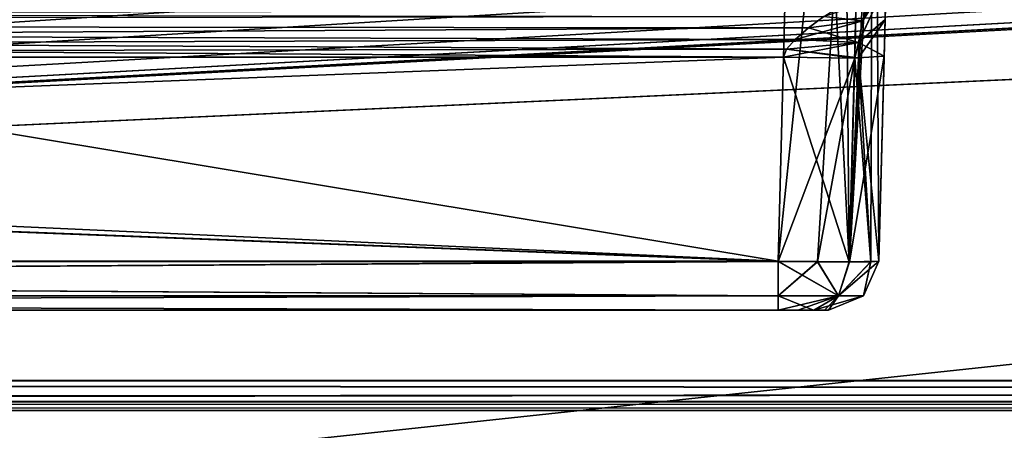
# Model space of a CAD drawing. Header units: millimetres. Extents: x -55 to 55, y -4 to 85.
# Tile 35 of 256: x -25 to -20, y 0 to 2. Entities that reach past the tile are written whole.
import ezdxf

# ---------------------------------------------------------------- set-up
doc = ezdxf.new("R2010")
doc.units = ezdxf.units.MM
doc.header["$LTSCALE"] = 74.742497
for name, color, linetype in [('2', 7, 'CONTINUOUS'), ('20', 7, 'CONTINUOUS'), ('22', 7, 'CONTINUOUS'), ('348', 7, 'CONTINUOUS'), ('356', 7, 'CONTINUOUS'), ('368', 7, 'CONTINUOUS'), ('369', 7, 'CONTINUOUS'), ('370', 7, 'CONTINUOUS'), ('371', 7, 'CONTINUOUS'), ('375', 7, 'CONTINUOUS'), ('381', 7, 'CONTINUOUS'), ('394', 7, 'CONTINUOUS'), ('409', 7, 'CONTINUOUS'), ('410', 7, 'CONTINUOUS'), ('414', 7, 'CONTINUOUS'), ('415', 7, 'CONTINUOUS'), ('606', 7, 'CONTINUOUS'), ('628', 7, 'CONTINUOUS'), ('686', 7, 'CONTINUOUS'), ('690', 7, 'CONTINUOUS'), ('691', 7, 'CONTINUOUS'), ('692', 7, 'CONTINUOUS'), ('693', 7, 'CONTINUOUS'), ('718', 7, 'CONTINUOUS'), ('719', 7, 'CONTINUOUS'), ('720', 7, 'CONTINUOUS'), ('724', 7, 'CONTINUOUS'), ('725', 7, 'CONTINUOUS'), ('726', 7, 'CONTINUOUS'), ('727', 7, 'CONTINUOUS'), ('728', 7, 'CONTINUOUS'), ('740', 7, 'CONTINUOUS'), ('741', 7, 'CONTINUOUS'), ('8025', 7, 'CONTINUOUS'), ('8028', 7, 'CONTINUOUS'), ('8030', 7, 'CONTINUOUS'), ('8091', 7, 'CONTINUOUS'), ('8093', 7, 'CONTINUOUS'), ('834', 7, 'CONTINUOUS'), ('841', 7, 'CONTINUOUS'), ('8515', 7, 'CONTINUOUS'), ('8519', 7, 'CONTINUOUS'), ('9165', 7, 'CONTINUOUS'), ('9166', 7, 'CONTINUOUS')]:
    doc.layers.add(name, color=color, linetype=linetype)

msp = doc.modelspace()

# ---------------------------------------------------------------- linework, layer by layer
at = {"layer": '2', "color": 213, "linetype": 'Continuous', "true_color": 0xdb7ad1}
for points in [[(-21.1244, 0.5, -24.8495), (-37.0659, 0.5, -31.2259), (-47.4063, 0.5, -24.8495), (-21.1244, 0.5, -24.8495)], [(-33.6448, 0.5, -39.4848), (-21.1243, 0.5, -47.6562), (-47.4063, 0.5, -47.6562), (-33.6448, 0.5, -39.4848)], [(-47.4063, 0.5, 47.6562), (-21.1243, 0.5, 47.6562), (-47.4063, 0.5, 24.8495), (-47.4063, 0.5, 47.6562)], [(-47.4063, 0.5, 24.8495), (-21.1243, 0.5, 47.6562), (-21.1244, 0.5, 24.8495), (-47.4063, 0.5, 24.8495)], [(-47.4063, 0.5, -23.1005), (-38.5504, 0.5, -8.3359), (-21.1244, 0.5, -23.1005), (-47.4063, 0.5, -23.1005)], [(-47.4063, 0.5, 23.1005), (-21.1244, 0.5, 23.1005), (-39.0404, 0.5, 8.5791), (-47.4063, 0.5, 23.1005)], [(-39.0404, 0.5, 8.5791), (-21.1244, 0.5, 23.1005), (-38.5558, 0.5, 8.3417), (-39.0404, 0.5, 8.5791)], [(-38.5558, 0.5, 8.3417), (-21.1244, 0.5, 23.1005), (-38.4095, 0.5, 8.1101), (-38.5558, 0.5, 8.3417)], [(-38.3562, 0.5, -7.8324), (-21.1244, 0.5, 23.1005), (-38.5504, 0.5, -8.3359), (-38.3562, 0.5, -7.8324)], [(-38.5504, 0.5, -8.3359), (-21.1244, 0.5, 23.1005), (-21.1244, 0.5, -23.1005), (-38.5504, 0.5, -8.3359)], [(-38.4095, 0.5, 8.1101), (-21.1244, 0.5, 23.1005), (-38.3562, 0.5, 7.8324), (-38.4095, 0.5, 8.1101)], [(-38.3562, 0.5, 7.8324), (-21.1244, 0.5, 23.1005), (-38.3562, 0.5, -7.8324), (-38.3562, 0.5, 7.8324)], [(-35.3553, 0.5, -30.8856), (-37.0659, 0.5, -31.2259), (-21.1244, 0.5, -24.8495), (-35.3553, 0.5, -30.8856)], [(-33.6448, 0.5, -31.2259), (-35.3553, 0.5, -30.8856), (-21.1244, 0.5, -24.8495), (-33.6448, 0.5, -31.2259)], [(-33.6448, 0.5, -39.4848), (-32.1947, 0.5, -38.5158), (-21.1243, 0.5, -47.6562), (-33.6448, 0.5, -39.4848)], [(-32.1947, 0.5, -32.1949), (-33.6448, 0.5, -31.2259), (-21.1244, 0.5, -24.8495), (-32.1947, 0.5, -32.1949)], [(-32.1947, 0.5, -38.5158), (-31.2258, 0.5, -37.0657), (-21.1244, 0.5, -24.8495), (-32.1947, 0.5, -38.5158)], [(-21.1243, 0.5, -47.6562), (-32.1947, 0.5, -38.5158), (-21.1244, 0.5, -24.8495), (-21.1243, 0.5, -47.6562)], [(-31.2258, 0.5, -33.645), (-32.1947, 0.5, -32.1949), (-21.1244, 0.5, -24.8495), (-31.2258, 0.5, -33.645)], [(-31.2258, 0.5, -37.0657), (-30.8856, 0.5, -35.3553), (-21.1244, 0.5, -24.8495), (-31.2258, 0.5, -37.0657)], [(-30.8856, 0.5, -35.3553), (-31.2258, 0.5, -33.645), (-21.1244, 0.5, -24.8495), (-30.8856, 0.5, -35.3553)], [(-21.027, 0.5, -24.8692), (-21.1243, 0.5, -47.6562), (-21.1244, 0.5, -24.8495), (-21.027, 0.5, -24.8692)], [(-21.1243, 0.5, 47.6562), (-21.027, 0.5, 47.6365), (-21.1244, 0.5, 24.8495), (-21.1243, 0.5, 47.6562)], [(-21.1244, 0.5, 24.8495), (-21.027, 0.5, 47.6365), (-20.9484, 0.5, 24.9219), (-21.1244, 0.5, 24.8495)], [(-21.1244, 0.5, 23.1005), (-21.027, 0.5, 23.0808), (-21.1244, 0.5, -23.1005), (-21.1244, 0.5, 23.1005)], [(-21.1244, 0.5, -23.1005), (-21.027, 0.5, 23.0808), (-20.9484, 0.5, -23.0281), (-21.1244, 0.5, -23.1005)], [(-20.9484, 0.5, -47.5837), (-21.1243, 0.5, -47.6562), (-21.027, 0.5, -24.8692), (-20.9484, 0.5, -47.5837)], [(-20.9469, 0.5, -24.9234), (-20.9484, 0.5, -47.5837), (-21.027, 0.5, -24.8692), (-20.9469, 0.5, -24.9234)], [(-21.027, 0.5, 47.6365), (-20.9468, 0.5, 47.5822), (-20.9484, 0.5, 24.9219), (-21.027, 0.5, 47.6365)], [(-21.027, 0.5, 23.0808), (-20.9469, 0.5, 23.0266), (-20.9484, 0.5, -23.0281), (-21.027, 0.5, 23.0808)], [(-20.8942, 0.5, -47.5035), (-20.9484, 0.5, -47.5837), (-20.9469, 0.5, -24.9234), (-20.8942, 0.5, -47.5035)], [(-20.9484, 0.5, 24.9219), (-20.9468, 0.5, 47.5822), (-20.8942, 0.5, 25.0021), (-20.9484, 0.5, 24.9219)], [(-20.9484, 0.5, -23.0281), (-20.9469, 0.5, 23.0266), (-20.8942, 0.5, -22.9479), (-20.9484, 0.5, -23.0281)], [(-20.8745, 0.5, -25.0994), (-20.8942, 0.5, -47.5035), (-20.9469, 0.5, -24.9234), (-20.8745, 0.5, -25.0994)], [(-20.9469, 0.5, 23.0266), (-20.8745, 0.5, 22.8506), (-20.8942, 0.5, -22.9479), (-20.9469, 0.5, 23.0266)], [(-20.9468, 0.5, 47.5822), (-20.8745, 0.5, 47.4063), (-20.8942, 0.5, 25.0021), (-20.9468, 0.5, 47.5822)], [(-20.8745, 0.5, -47.4063), (-20.8942, 0.5, -47.5035), (-20.8745, 0.5, -25.0994), (-20.8745, 0.5, -47.4063)], [(-20.8942, 0.5, 25.0021), (-20.8745, 0.5, 47.4063), (-20.8745, 0.5, 25.0994), (-20.8942, 0.5, 25.0021)], [(-20.8942, 0.5, -22.9479), (-20.8745, 0.5, 22.8506), (-20.8745, 0.5, -22.8506), (-20.8942, 0.5, -22.9479)]]:
    msp.add_3dface(points, dxfattribs=at)
at = {"layer": '20', "color": 213, "linetype": 'Continuous', "true_color": 0xdb7ad1}
for points in [[(-50.9201, 18.8461, 51.9198), (-50.3474, -3.0262, 51.347), (-6.3066, 18.8461, 51.9198), (-50.9201, 18.8461, 51.9198)], [(-6.3066, 18.8461, 51.9198), (-50.3474, -3.0262, 51.347), (-6.2909, 1.6954, 51.4707), (-6.3066, 18.8461, 51.9198)], [(-6.2909, 1.6954, 51.4707), (-50.3474, -3.0262, 51.347), (-5.9978, 0.9895, 51.4522), (-6.2909, 1.6954, 51.4707)], [(-5.9978, 0.9895, 51.4522), (-50.3474, -3.0262, 51.347), (-5.2906, 0.6969, 51.4445), (-5.9978, 0.9895, 51.4522)], [(-50.3474, -3.0262, 51.347), (50.3474, -3.0262, 51.347), (-5.2906, 0.6969, 51.4445), (-50.3474, -3.0262, 51.347)]]:
    msp.add_3dface(points, dxfattribs=at)
at = {"layer": '22', "color": 213, "linetype": 'Continuous', "true_color": 0xdb7ad1}
for points in [[(-50.3474, -3.0262, -51.347), (-50.9201, 18.8461, -51.9198), (-6.3066, 18.8461, -51.9198), (-50.3474, -3.0262, -51.347)], [(-6.2909, 1.6954, -51.4707), (-50.3474, -3.0262, -51.347), (-6.3066, 18.8461, -51.9198), (-6.2909, 1.6954, -51.4707)], [(-5.9977, 0.9894, -51.4522), (-50.3474, -3.0262, -51.347), (-6.2909, 1.6954, -51.4707), (-5.9977, 0.9894, -51.4522)], [(-5.2906, 0.6969, -51.4445), (-50.3474, -3.0262, -51.347), (-5.9977, 0.9894, -51.4522), (-5.2906, 0.6969, -51.4445)], [(5.2906, 0.6969, -51.4445), (-50.3474, -3.0262, -51.347), (-5.2906, 0.6969, -51.4445), (5.2906, 0.6969, -51.4445)], [(50.3474, -3.0262, -51.347), (-50.3474, -3.0262, -51.347), (5.2906, 0.6969, -51.4445), (50.3474, -3.0262, -51.347)]]:
    msp.add_3dface(points, dxfattribs=at)
at = {"layer": '348', "color": 213, "linetype": 'Continuous', "true_color": 0xdb7ad1}
for points in [[(-47.4063, 0.7413, -47.906), (-21.1243, 0.7413, -47.906), (-47.4419, 1.7587, -47.9416), (-47.4063, 0.7413, -47.906)], [(-21.1243, 0.7413, -47.906), (-21.0977, 1.7587, -47.9416), (-47.4419, 1.7587, -47.9416), (-21.1243, 0.7413, -47.906)]]:
    msp.add_3dface(points, dxfattribs=at)
at = {"layer": '356', "color": 213, "linetype": 'Continuous', "true_color": 0xdb7ad1}
for points in [[(-47.4063, 0.7413, 47.906), (-47.4419, 1.7587, 47.9416), (-21.0977, 1.7587, 47.9416), (-47.4063, 0.7413, 47.906)], [(-21.1243, 0.7413, 47.906), (-47.4063, 0.7413, 47.906), (-21.0977, 1.7587, 47.9416), (-21.1243, 0.7413, 47.906)]]:
    msp.add_3dface(points, dxfattribs=at)
at = {"layer": '368', "color": 213, "linetype": 'Continuous', "true_color": 0xdb7ad1}
for points in [[(-48.5654, 5.3052, 24.4801), (-47.4993, 1.9453, 24.5681), (-21.1244, 0.7435, 24.5996), (-48.5654, 5.3052, 24.4801)], [(-21.0049, 5.3052, 24.4801), (-48.5654, 5.3052, 24.4801), (-21.1244, 0.7435, 24.5996), (-21.0049, 5.3052, 24.4801)], [(-47.4993, 1.9453, 24.5681), (-47.4419, 1.7631, 24.5729), (-21.1244, 0.7435, 24.5996), (-47.4993, 1.9453, 24.5681)], [(-21.1244, 0.7435, 24.5996), (-47.4419, 1.7631, 24.5729), (-47.4063, 0.7435, 24.5996), (-21.1244, 0.7435, 24.5996)]]:
    msp.add_3dface(points, dxfattribs=at)
at = {"layer": '369', "color": 213, "linetype": 'Continuous', "true_color": 0xdb7ad1}
for points in [[(-47.4419, 1.7631, 23.3771), (-47.4995, 1.9455, 23.3819), (-21.0049, 5.3052, 23.4699), (-47.4419, 1.7631, 23.3771)], [(-47.4063, 0.7435, 23.3504), (-47.4419, 1.7631, 23.3771), (-21.0049, 5.3052, 23.4699), (-47.4063, 0.7435, 23.3504)], [(-21.1244, 0.7435, 23.3504), (-47.4063, 0.7435, 23.3504), (-21.0049, 5.3052, 23.4699), (-21.1244, 0.7435, 23.3504)]]:
    msp.add_3dface(points, dxfattribs=at)
at = {"layer": '370', "color": 213, "linetype": 'Continuous', "true_color": 0xdb7ad1}
for points in [[(-48.5654, 5.3052, -23.4699), (-47.4993, 1.9453, -23.3819), (-21.1244, 0.7435, -23.3504), (-48.5654, 5.3052, -23.4699)], [(-21.0049, 5.3052, -23.4699), (-48.5654, 5.3052, -23.4699), (-21.1244, 0.7435, -23.3504), (-21.0049, 5.3052, -23.4699)], [(-47.4993, 1.9453, -23.3819), (-47.4419, 1.7631, -23.3771), (-21.1244, 0.7435, -23.3504), (-47.4993, 1.9453, -23.3819)], [(-21.1244, 0.7435, -23.3504), (-47.4419, 1.7631, -23.3771), (-47.4063, 0.7435, -23.3504), (-21.1244, 0.7435, -23.3504)]]:
    msp.add_3dface(points, dxfattribs=at)
at = {"layer": '371', "color": 213, "linetype": 'Continuous', "true_color": 0xdb7ad1}
for points in [[(-47.4419, 1.7631, -24.5729), (-47.4995, 1.9455, -24.5681), (-21.0049, 5.3052, -24.4801), (-47.4419, 1.7631, -24.5729)], [(-47.4063, 0.7435, -24.5996), (-47.4419, 1.7631, -24.5729), (-21.0049, 5.3052, -24.4801), (-47.4063, 0.7435, -24.5996)], [(-21.1244, 0.7435, -24.5996), (-47.4063, 0.7435, -24.5996), (-21.0049, 5.3052, -24.4801), (-21.1244, 0.7435, -24.5996)]]:
    msp.add_3dface(points, dxfattribs=at)
at = {"layer": '375', "color": 213, "linetype": 'Continuous', "true_color": 0xdb7ad1}
for points in [[(-20.5051, 5.3052, -24.9799), (-20.5051, 5.3052, -48.5654), (-20.6246, 0.7435, -25.0994), (-20.5051, 5.3052, -24.9799)], [(-20.6246, 0.7435, 25.0994), (-20.6246, 0.7435, 47.4063), (-20.5051, 5.3052, 24.9799), (-20.6246, 0.7435, 25.0994)], [(-20.5051, 5.3052, -48.5654), (-20.5931, 1.9453, -47.4993), (-20.6246, 0.7435, -25.0994), (-20.5051, 5.3052, -48.5654)], [(-20.5051, 5.3052, 22.9701), (-20.5051, 5.3052, -22.9701), (-20.6246, 0.7435, 22.8506), (-20.5051, 5.3052, 22.9701)], [(-20.6246, 0.7435, 47.4063), (-20.5979, 1.7631, 47.4419), (-20.5051, 5.3052, 24.9799), (-20.6246, 0.7435, 47.4063)], [(-20.5051, 5.3052, -22.9701), (-20.6246, 0.7435, -22.8506), (-20.6246, 0.7435, 22.8506), (-20.5051, 5.3052, -22.9701)], [(-20.5979, 1.7631, 47.4419), (-20.5931, 1.9455, 47.4995), (-20.5051, 5.3052, 24.9799), (-20.5979, 1.7631, 47.4419)], [(-20.5883, 2.1279, -47.6853), (-20.5931, 1.9453, -47.4993), (-20.5051, 5.3052, -48.5654), (-20.5883, 2.1279, -47.6853)], [(-20.5931, 1.9453, -47.4993), (-20.5979, 1.7631, -47.4419), (-20.6246, 0.7435, -25.0994), (-20.5931, 1.9453, -47.4993)], [(-20.6246, 0.7435, -25.0994), (-20.5979, 1.7631, -47.4419), (-20.6246, 0.7435, -47.4063), (-20.6246, 0.7435, -25.0994)]]:
    msp.add_3dface(points, dxfattribs=at)
at = {"layer": '381', "color": 213, "linetype": 'Continuous', "true_color": 0xdb7ad1}
for points in [[(-21.1243, 0.7413, 47.906), (-21.0977, 1.7587, 47.9416), (-20.7444, 1.7546, 47.7951), (-21.1243, 0.7413, 47.906)], [(-20.9297, 0.7394, 47.8665), (-21.1243, 0.7413, 47.906), (-20.7444, 1.7546, 47.7951), (-20.9297, 0.7394, 47.8665)], [(-20.7694, 0.7392, 47.758), (-20.9297, 0.7394, 47.8665), (-20.7444, 1.7546, 47.7951), (-20.7694, 0.7392, 47.758)], [(-20.5979, 1.7631, 47.4419), (-20.6246, 0.7435, 47.4063), (-20.7694, 0.7392, 47.758), (-20.5979, 1.7631, 47.4419)], [(-20.5979, 1.7631, 47.4419), (-20.7694, 0.7392, 47.758), (-20.7256, 1.7548, 47.7752), (-20.5979, 1.7631, 47.4419)], [(-20.7256, 1.7548, 47.7752), (-20.7694, 0.7392, 47.758), (-20.7444, 1.7546, 47.7951), (-20.7256, 1.7548, 47.7752)]]:
    msp.add_3dface(points, dxfattribs=at)
at = {"layer": '394', "color": 213, "linetype": 'Continuous', "true_color": 0xdb7ad1}
for points in [[(-21.0977, 1.7587, -47.9416), (-21.1243, 0.7413, -47.906), (-20.7725, 0.7392, -47.761), (-21.0977, 1.7587, -47.9416)], [(-20.7444, 1.7546, -47.7951), (-21.0977, 1.7587, -47.9416), (-20.7725, 0.7392, -47.761), (-20.7444, 1.7546, -47.7951)], [(-20.664, 0.7406, -47.6007), (-20.7444, 1.7546, -47.7951), (-20.7725, 0.7392, -47.761), (-20.664, 0.7406, -47.6007)], [(-20.7256, 1.7548, -47.7752), (-20.7444, 1.7546, -47.7951), (-20.664, 0.7406, -47.6007), (-20.7256, 1.7548, -47.7752)], [(-20.6246, 0.7435, -47.4063), (-20.5979, 1.7631, -47.4419), (-20.7256, 1.7548, -47.7752), (-20.6246, 0.7435, -47.4063)], [(-20.6246, 0.7435, -47.4063), (-20.7256, 1.7548, -47.7752), (-20.664, 0.7406, -47.6007), (-20.6246, 0.7435, -47.4063)]]:
    msp.add_3dface(points, dxfattribs=at)
at = {"layer": '409', "color": 213, "linetype": 'Continuous', "true_color": 0xdb7ad1}
for points in [[(-21.0049, 5.3052, 24.4801), (-21.1244, 0.7435, 24.5996), (-20.7724, 0.7407, 24.7446), (-21.0049, 5.3052, 24.4801)], [(-20.8115, 5.3069, 24.519), (-21.0049, 5.3052, 24.4801), (-20.7724, 0.7407, 24.7446), (-20.8115, 5.3069, 24.519)], [(-20.6505, 5.3074, 24.6274), (-20.8115, 5.3069, 24.519), (-20.7724, 0.7407, 24.7446), (-20.6505, 5.3074, 24.6274)], [(-20.664, 0.7414, 24.9049), (-20.6505, 5.3074, 24.6274), (-20.7724, 0.7407, 24.7446), (-20.664, 0.7414, 24.9049)], [(-20.6246, 0.7435, 25.0994), (-20.6505, 5.3074, 24.6274), (-20.664, 0.7414, 24.9049), (-20.6246, 0.7435, 25.0994)], [(-20.6246, 0.7435, 25.0994), (-20.5051, 5.3052, 24.9799), (-20.6505, 5.3074, 24.6274), (-20.6246, 0.7435, 25.0994)]]:
    msp.add_3dface(points, dxfattribs=at)
at = {"layer": '410', "color": 213, "linetype": 'Continuous', "true_color": 0xdb7ad1}
for points in [[(-21.1244, 0.7435, 23.3504), (-21.0049, 5.3052, 23.4699), (-20.6524, 5.3074, 23.3245), (-21.1244, 0.7435, 23.3504)], [(-21.1244, 0.7435, 23.3504), (-20.6524, 5.3074, 23.3245), (-20.9297, 0.7414, 23.3109), (-21.1244, 0.7435, 23.3504)], [(-20.9297, 0.7414, 23.3109), (-20.6524, 5.3074, 23.3245), (-20.7694, 0.7407, 23.2024), (-20.9297, 0.7414, 23.3109)], [(-20.6524, 5.3074, 23.3245), (-20.544, 5.3069, 23.1635), (-20.7694, 0.7407, 23.2024), (-20.6524, 5.3074, 23.3245)], [(-20.544, 5.3069, 23.1635), (-20.5051, 5.3052, 22.9701), (-20.7694, 0.7407, 23.2024), (-20.544, 5.3069, 23.1635)], [(-20.5051, 5.3052, 22.9701), (-20.6246, 0.7435, 22.8506), (-20.7694, 0.7407, 23.2024), (-20.5051, 5.3052, 22.9701)]]:
    msp.add_3dface(points, dxfattribs=at)
at = {"layer": '414', "color": 213, "linetype": 'Continuous', "true_color": 0xdb7ad1}
for points in [[(-21.0049, 5.3052, -23.4699), (-21.1244, 0.7435, -23.3504), (-20.7724, 0.7407, -23.2054), (-21.0049, 5.3052, -23.4699)], [(-20.8115, 5.3069, -23.431), (-21.0049, 5.3052, -23.4699), (-20.7724, 0.7407, -23.2054), (-20.8115, 5.3069, -23.431)], [(-20.6505, 5.3074, -23.3226), (-20.8115, 5.3069, -23.431), (-20.7724, 0.7407, -23.2054), (-20.6505, 5.3074, -23.3226)], [(-20.664, 0.7414, -23.0451), (-20.6505, 5.3074, -23.3226), (-20.7724, 0.7407, -23.2054), (-20.664, 0.7414, -23.0451)], [(-20.6246, 0.7435, -22.8506), (-20.6505, 5.3074, -23.3226), (-20.664, 0.7414, -23.0451), (-20.6246, 0.7435, -22.8506)], [(-20.6246, 0.7435, -22.8506), (-20.5051, 5.3052, -22.9701), (-20.6505, 5.3074, -23.3226), (-20.6246, 0.7435, -22.8506)]]:
    msp.add_3dface(points, dxfattribs=at)
at = {"layer": '415', "color": 213, "linetype": 'Continuous', "true_color": 0xdb7ad1}
for points in [[(-21.1244, 0.7435, -24.5996), (-21.0049, 5.3052, -24.4801), (-20.6524, 5.3074, -24.6255), (-21.1244, 0.7435, -24.5996)], [(-21.1244, 0.7435, -24.5996), (-20.6524, 5.3074, -24.6255), (-20.9297, 0.7414, -24.6391), (-21.1244, 0.7435, -24.5996)], [(-20.9297, 0.7414, -24.6391), (-20.6524, 5.3074, -24.6255), (-20.7694, 0.7407, -24.7476), (-20.9297, 0.7414, -24.6391)], [(-20.6524, 5.3074, -24.6255), (-20.544, 5.3069, -24.7865), (-20.7694, 0.7407, -24.7476), (-20.6524, 5.3074, -24.6255)], [(-20.544, 5.3069, -24.7865), (-20.5051, 5.3052, -24.9799), (-20.7694, 0.7407, -24.7476), (-20.544, 5.3069, -24.7865)], [(-20.5051, 5.3052, -24.9799), (-20.6246, 0.7435, -25.0994), (-20.7694, 0.7407, -24.7476), (-20.5051, 5.3052, -24.9799)]]:
    msp.add_3dface(points, dxfattribs=at)
at = {"layer": '606', "color": 213, "linetype": 'Continuous', "true_color": 0xdb7ad1}
for points in [[(-20.8484, 1.9927, -48.1314), (-20.8352, 2, -48.1914), (-47.4419, 1.9298, -48.0178), (-20.8484, 1.9927, -48.1314)], [(-20.8352, 2, -48.1914), (-47.4419, 2, -48.1914), (-47.4419, 1.9298, -48.0178), (-20.8352, 2, -48.1914)], [(-20.8973, 1.9605, -48.0566), (-20.8484, 1.9927, -48.1314), (-47.4419, 1.9298, -48.0178), (-20.8973, 1.9605, -48.0566)], [(-20.9736, 1.904, -47.9945), (-20.8973, 1.9605, -48.0566), (-47.4419, 1.9298, -48.0178), (-20.9736, 1.904, -47.9945)], [(-47.4419, 1.7587, -47.9416), (-20.9736, 1.904, -47.9945), (-47.4419, 1.9298, -48.0178), (-47.4419, 1.7587, -47.9416)], [(-20.9736, 1.904, -47.9945), (-47.4419, 1.7587, -47.9416), (-21.0411, 1.847, -47.961), (-20.9736, 1.904, -47.9945)], [(-21.0411, 1.847, -47.961), (-47.4419, 1.7587, -47.9416), (-21.0833, 1.7983, -47.9461), (-21.0411, 1.847, -47.961)], [(-47.4419, 1.7587, -47.9416), (-21.0977, 1.7587, -47.9416), (-21.0833, 1.7983, -47.9461), (-47.4419, 1.7587, -47.9416)]]:
    msp.add_3dface(points, dxfattribs=at)
at = {"layer": '628', "color": 213, "linetype": 'Continuous', "true_color": 0xdb7ad1}
for points in [[(-47.4419, 1.9298, 48.0178), (-47.4419, 2, 48.1914), (-20.8973, 1.9605, 48.0566), (-47.4419, 1.9298, 48.0178)], [(-20.9736, 1.904, 47.9945), (-47.4419, 1.9298, 48.0178), (-20.8973, 1.9605, 48.0566), (-20.9736, 1.904, 47.9945)], [(-21.0977, 1.7587, 47.9416), (-47.4419, 1.9298, 48.0178), (-21.0833, 1.7983, 47.9461), (-21.0977, 1.7587, 47.9416)], [(-21.0977, 1.7587, 47.9416), (-47.4419, 1.7587, 47.9416), (-47.4419, 1.9298, 48.0178), (-21.0977, 1.7587, 47.9416)], [(-21.0833, 1.7983, 47.9461), (-47.4419, 1.9298, 48.0178), (-21.0411, 1.847, 47.961), (-21.0833, 1.7983, 47.9461)], [(-21.0411, 1.847, 47.961), (-47.4419, 1.9298, 48.0178), (-20.9736, 1.904, 47.9945), (-21.0411, 1.847, 47.961)]]:
    msp.add_3dface(points, dxfattribs=at)
at = {"layer": '686', "color": 213, "linetype": 'Continuous', "true_color": 0xdb7ad1}
for points in [[(-21.1243, 0.5709, -47.8306), (-21.1243, 0.7413, -47.906), (-47.4063, 0.5702, -47.8299), (-21.1243, 0.5709, -47.8306)], [(-21.1243, 0.7413, -47.906), (-47.4063, 0.7413, -47.906), (-47.4063, 0.5702, -47.8299), (-21.1243, 0.7413, -47.906)], [(-47.4063, 0.5, -47.6562), (-21.1243, 0.5709, -47.8306), (-47.4063, 0.5702, -47.8299), (-47.4063, 0.5, -47.6562)], [(-47.4063, 0.5, -47.6562), (-21.1243, 0.5, -47.6562), (-21.1243, 0.5709, -47.8306), (-47.4063, 0.5, -47.6562)]]:
    msp.add_3dface(points, dxfattribs=at)
at = {"layer": '690', "color": 213, "linetype": 'Continuous', "true_color": 0xdb7ad1}
for points in [[(-47.4063, 0.7435, -24.5996), (-21.1244, 0.7435, -24.5996), (-21.1244, 0.5709, -24.675), (-47.4063, 0.7435, -24.5996)], [(-47.4063, 0.7435, -24.5996), (-21.1244, 0.5709, -24.675), (-47.4063, 0.5709, -24.675), (-47.4063, 0.7435, -24.5996)], [(-21.1244, 0.5, -24.8495), (-47.4063, 0.5, -24.8495), (-47.4063, 0.5709, -24.675), (-21.1244, 0.5, -24.8495)], [(-21.1244, 0.5709, -24.675), (-21.1244, 0.5, -24.8495), (-47.4063, 0.5709, -24.675), (-21.1244, 0.5709, -24.675)]]:
    msp.add_3dface(points, dxfattribs=at)
at = {"layer": '691', "color": 213, "linetype": 'Continuous', "true_color": 0xdb7ad1}
for points in [[(-21.1244, 0.7435, -24.5996), (-20.9297, 0.7414, -24.6391), (-21.1244, 0.5709, -24.675), (-21.1244, 0.7435, -24.5996)], [(-20.9297, 0.7414, -24.6391), (-20.8243, 0.5709, -24.7993), (-21.1244, 0.5709, -24.675), (-20.9297, 0.7414, -24.6391)], [(-20.9297, 0.7414, -24.6391), (-20.7694, 0.7407, -24.7476), (-20.8243, 0.5709, -24.7993), (-20.9297, 0.7414, -24.6391)], [(-20.7694, 0.7407, -24.7476), (-20.6246, 0.7435, -25.0994), (-20.8243, 0.5709, -24.7993), (-20.7694, 0.7407, -24.7476)], [(-20.6246, 0.7435, -25.0994), (-20.7, 0.5709, -25.0994), (-20.8243, 0.5709, -24.7993), (-20.6246, 0.7435, -25.0994)], [(-21.027, 0.5, -24.8692), (-21.1244, 0.5, -24.8495), (-20.8243, 0.5709, -24.7993), (-21.027, 0.5, -24.8692)], [(-20.8243, 0.5709, -24.7993), (-21.1244, 0.5, -24.8495), (-21.1244, 0.5709, -24.675), (-20.8243, 0.5709, -24.7993)], [(-20.9469, 0.5, -24.9234), (-21.027, 0.5, -24.8692), (-20.8243, 0.5709, -24.7993), (-20.9469, 0.5, -24.9234)], [(-20.8745, 0.5, -25.0994), (-20.9469, 0.5, -24.9234), (-20.7, 0.5709, -25.0994), (-20.8745, 0.5, -25.0994)], [(-20.7, 0.5709, -25.0994), (-20.9469, 0.5, -24.9234), (-20.8243, 0.5709, -24.7993), (-20.7, 0.5709, -25.0994)]]:
    msp.add_3dface(points, dxfattribs=at)
at = {"layer": '692', "color": 213, "linetype": 'Continuous', "true_color": 0xdb7ad1}
for points in [[(-20.6246, 0.7435, -25.0994), (-20.6246, 0.7435, -47.4063), (-20.7, 0.5709, -47.4063), (-20.6246, 0.7435, -25.0994)], [(-20.6246, 0.7435, -25.0994), (-20.7, 0.5709, -47.4063), (-20.7, 0.5709, -25.0994), (-20.6246, 0.7435, -25.0994)], [(-20.7, 0.5709, -47.4063), (-20.8745, 0.5, -47.4063), (-20.7, 0.5709, -25.0994), (-20.7, 0.5709, -47.4063)], [(-20.8745, 0.5, -47.4063), (-20.8745, 0.5, -25.0994), (-20.7, 0.5709, -25.0994), (-20.8745, 0.5, -47.4063)]]:
    msp.add_3dface(points, dxfattribs=at)
at = {"layer": '693', "color": 213, "linetype": 'Continuous', "true_color": 0xdb7ad1}
for points in [[(-21.1243, 0.7413, -47.906), (-21.1243, 0.5709, -47.8306), (-20.8243, 0.5709, -47.7063), (-21.1243, 0.7413, -47.906)], [(-20.7725, 0.7392, -47.761), (-21.1243, 0.7413, -47.906), (-20.8243, 0.5709, -47.7063), (-20.7725, 0.7392, -47.761)], [(-20.664, 0.7406, -47.6007), (-20.7725, 0.7392, -47.761), (-20.8243, 0.5709, -47.7063), (-20.664, 0.7406, -47.6007)], [(-20.664, 0.7406, -47.6007), (-20.8243, 0.5709, -47.7063), (-20.7, 0.5709, -47.4063), (-20.664, 0.7406, -47.6007)], [(-20.6246, 0.7435, -47.4063), (-20.664, 0.7406, -47.6007), (-20.7, 0.5709, -47.4063), (-20.6246, 0.7435, -47.4063)], [(-21.1243, 0.5, -47.6562), (-20.9484, 0.5, -47.5837), (-21.1243, 0.5709, -47.8306), (-21.1243, 0.5, -47.6562)], [(-21.1243, 0.5709, -47.8306), (-20.9484, 0.5, -47.5837), (-20.8243, 0.5709, -47.7063), (-21.1243, 0.5709, -47.8306)], [(-20.9484, 0.5, -47.5837), (-20.8942, 0.5, -47.5035), (-20.8243, 0.5709, -47.7063), (-20.9484, 0.5, -47.5837)], [(-20.8942, 0.5, -47.5035), (-20.8745, 0.5, -47.4063), (-20.8243, 0.5709, -47.7063), (-20.8942, 0.5, -47.5035)], [(-20.8243, 0.5709, -47.7063), (-20.8745, 0.5, -47.4063), (-20.7, 0.5709, -47.4063), (-20.8243, 0.5709, -47.7063)]]:
    msp.add_3dface(points, dxfattribs=at)
at = {"layer": '718', "color": 213, "linetype": 'Continuous', "true_color": 0xdb7ad1}
for points in [[(-20.7, 0.5709, 47.4063), (-20.6246, 0.7435, 47.4063), (-20.7, 0.5709, 25.0994), (-20.7, 0.5709, 47.4063)], [(-20.6246, 0.7435, 47.4063), (-20.6246, 0.7435, 25.0994), (-20.7, 0.5709, 25.0994), (-20.6246, 0.7435, 47.4063)], [(-20.8745, 0.5, 25.0994), (-20.7, 0.5709, 47.4063), (-20.7, 0.5709, 25.0994), (-20.8745, 0.5, 25.0994)], [(-20.8745, 0.5, 25.0994), (-20.8745, 0.5, 47.4063), (-20.7, 0.5709, 47.4063), (-20.8745, 0.5, 25.0994)]]:
    msp.add_3dface(points, dxfattribs=at)
at = {"layer": '719', "color": 213, "linetype": 'Continuous', "true_color": 0xdb7ad1}
for points in [[(-21.1244, 0.7435, 24.5996), (-21.1244, 0.5709, 24.675), (-20.8243, 0.5709, 24.7993), (-21.1244, 0.7435, 24.5996)], [(-20.7724, 0.7407, 24.7446), (-21.1244, 0.7435, 24.5996), (-20.8243, 0.5709, 24.7993), (-20.7724, 0.7407, 24.7446)], [(-20.664, 0.7414, 24.9049), (-20.8243, 0.5709, 24.7993), (-20.7, 0.5709, 25.0994), (-20.664, 0.7414, 24.9049)], [(-20.664, 0.7414, 24.9049), (-20.7724, 0.7407, 24.7446), (-20.8243, 0.5709, 24.7993), (-20.664, 0.7414, 24.9049)], [(-20.6246, 0.7435, 25.0994), (-20.664, 0.7414, 24.9049), (-20.7, 0.5709, 25.0994), (-20.6246, 0.7435, 25.0994)], [(-21.1244, 0.5, 24.8495), (-20.9484, 0.5, 24.9219), (-21.1244, 0.5709, 24.675), (-21.1244, 0.5, 24.8495)], [(-21.1244, 0.5709, 24.675), (-20.9484, 0.5, 24.9219), (-20.8243, 0.5709, 24.7993), (-21.1244, 0.5709, 24.675)], [(-20.9484, 0.5, 24.9219), (-20.8942, 0.5, 25.0021), (-20.8243, 0.5709, 24.7993), (-20.9484, 0.5, 24.9219)], [(-20.8942, 0.5, 25.0021), (-20.8745, 0.5, 25.0994), (-20.8243, 0.5709, 24.7993), (-20.8942, 0.5, 25.0021)], [(-20.8243, 0.5709, 24.7993), (-20.8745, 0.5, 25.0994), (-20.7, 0.5709, 25.0994), (-20.8243, 0.5709, 24.7993)]]:
    msp.add_3dface(points, dxfattribs=at)
at = {"layer": '720', "color": 213, "linetype": 'Continuous', "true_color": 0xdb7ad1}
for points in [[(-21.1244, 0.7435, 24.5996), (-47.4063, 0.5709, 24.675), (-21.1244, 0.5709, 24.675), (-21.1244, 0.7435, 24.5996)], [(-21.1244, 0.7435, 24.5996), (-47.4063, 0.7435, 24.5996), (-47.4063, 0.5709, 24.675), (-21.1244, 0.7435, 24.5996)], [(-47.4063, 0.5, 24.8495), (-21.1244, 0.5, 24.8495), (-21.1244, 0.5709, 24.675), (-47.4063, 0.5, 24.8495)], [(-47.4063, 0.5709, 24.675), (-47.4063, 0.5, 24.8495), (-21.1244, 0.5709, 24.675), (-47.4063, 0.5709, 24.675)]]:
    msp.add_3dface(points, dxfattribs=at)
at = {"layer": '724', "color": 213, "linetype": 'Continuous', "true_color": 0xdb7ad1}
for points in [[(-47.4063, 0.7413, 47.906), (-21.1243, 0.7413, 47.906), (-21.1243, 0.5709, 47.8306), (-47.4063, 0.7413, 47.906)], [(-47.4063, 0.7413, 47.906), (-21.1243, 0.5709, 47.8306), (-47.4063, 0.5702, 47.8299), (-47.4063, 0.7413, 47.906)], [(-21.1243, 0.5709, 47.8306), (-21.1243, 0.5, 47.6562), (-47.4063, 0.5702, 47.8299), (-21.1243, 0.5709, 47.8306)], [(-21.1243, 0.5, 47.6562), (-47.4063, 0.5, 47.6562), (-47.4063, 0.5702, 47.8299), (-21.1243, 0.5, 47.6562)]]:
    msp.add_3dface(points, dxfattribs=at)
at = {"layer": '725', "color": 213, "linetype": 'Continuous', "true_color": 0xdb7ad1}
for points in [[(-21.1243, 0.7413, 47.906), (-20.9297, 0.7394, 47.8665), (-21.1243, 0.5709, 47.8306), (-21.1243, 0.7413, 47.906)], [(-20.9297, 0.7394, 47.8665), (-20.8243, 0.5709, 47.7063), (-21.1243, 0.5709, 47.8306), (-20.9297, 0.7394, 47.8665)], [(-20.9297, 0.7394, 47.8665), (-20.7694, 0.7392, 47.758), (-20.8243, 0.5709, 47.7063), (-20.9297, 0.7394, 47.8665)], [(-20.7694, 0.7392, 47.758), (-20.6246, 0.7435, 47.4063), (-20.8243, 0.5709, 47.7063), (-20.7694, 0.7392, 47.758)], [(-20.6246, 0.7435, 47.4063), (-20.7, 0.5709, 47.4063), (-20.8243, 0.5709, 47.7063), (-20.6246, 0.7435, 47.4063)], [(-21.027, 0.5, 47.6365), (-21.1243, 0.5, 47.6562), (-20.8243, 0.5709, 47.7063), (-21.027, 0.5, 47.6365)], [(-20.8243, 0.5709, 47.7063), (-21.1243, 0.5, 47.6562), (-21.1243, 0.5709, 47.8306), (-20.8243, 0.5709, 47.7063)], [(-20.9468, 0.5, 47.5822), (-21.027, 0.5, 47.6365), (-20.8243, 0.5709, 47.7063), (-20.9468, 0.5, 47.5822)], [(-20.8745, 0.5, 47.4063), (-20.9468, 0.5, 47.5822), (-20.7, 0.5709, 47.4063), (-20.8745, 0.5, 47.4063)], [(-20.7, 0.5709, 47.4063), (-20.9468, 0.5, 47.5822), (-20.8243, 0.5709, 47.7063), (-20.7, 0.5709, 47.4063)]]:
    msp.add_3dface(points, dxfattribs=at)
at = {"layer": '726', "color": 213, "linetype": 'Continuous', "true_color": 0xdb7ad1}
for points in [[(-20.6246, 0.7435, 22.8506), (-20.6246, 0.7435, -22.8506), (-20.7, 0.5709, -22.8506), (-20.6246, 0.7435, 22.8506)], [(-20.7, 0.5709, 22.8506), (-20.6246, 0.7435, 22.8506), (-20.7, 0.5709, -22.8506), (-20.7, 0.5709, 22.8506)], [(-20.8745, 0.5, -22.8506), (-20.7, 0.5709, 22.8506), (-20.7, 0.5709, -22.8506), (-20.8745, 0.5, -22.8506)], [(-20.8745, 0.5, -22.8506), (-20.8745, 0.5, 22.8506), (-20.7, 0.5709, 22.8506), (-20.8745, 0.5, -22.8506)]]:
    msp.add_3dface(points, dxfattribs=at)
at = {"layer": '727', "color": 213, "linetype": 'Continuous', "true_color": 0xdb7ad1}
for points in [[(-20.7724, 0.7407, -23.2054), (-21.1244, 0.7435, -23.3504), (-20.8243, 0.5709, -23.1507), (-20.7724, 0.7407, -23.2054)], [(-21.1244, 0.7435, -23.3504), (-21.1244, 0.5709, -23.275), (-20.8243, 0.5709, -23.1507), (-21.1244, 0.7435, -23.3504)], [(-20.664, 0.7414, -23.0451), (-20.7724, 0.7407, -23.2054), (-20.8243, 0.5709, -23.1507), (-20.664, 0.7414, -23.0451)], [(-20.664, 0.7414, -23.0451), (-20.8243, 0.5709, -23.1507), (-20.7, 0.5709, -22.8506), (-20.664, 0.7414, -23.0451)], [(-20.6246, 0.7435, -22.8506), (-20.664, 0.7414, -23.0451), (-20.7, 0.5709, -22.8506), (-20.6246, 0.7435, -22.8506)], [(-21.1244, 0.5709, -23.275), (-20.9484, 0.5, -23.0281), (-20.8243, 0.5709, -23.1507), (-21.1244, 0.5709, -23.275)], [(-21.1244, 0.5, -23.1005), (-20.9484, 0.5, -23.0281), (-21.1244, 0.5709, -23.275), (-21.1244, 0.5, -23.1005)], [(-20.9484, 0.5, -23.0281), (-20.8942, 0.5, -22.9479), (-20.8243, 0.5709, -23.1507), (-20.9484, 0.5, -23.0281)], [(-20.8942, 0.5, -22.9479), (-20.8745, 0.5, -22.8506), (-20.8243, 0.5709, -23.1507), (-20.8942, 0.5, -22.9479)], [(-20.8243, 0.5709, -23.1507), (-20.8745, 0.5, -22.8506), (-20.7, 0.5709, -22.8506), (-20.8243, 0.5709, -23.1507)]]:
    msp.add_3dface(points, dxfattribs=at)
at = {"layer": '728', "color": 213, "linetype": 'Continuous', "true_color": 0xdb7ad1}
for points in [[(-21.1244, 0.7435, -23.3504), (-47.4063, 0.7435, -23.3504), (-47.4063, 0.5709, -23.275), (-21.1244, 0.7435, -23.3504)], [(-21.1244, 0.7435, -23.3504), (-47.4063, 0.5709, -23.275), (-21.1244, 0.5709, -23.275), (-21.1244, 0.7435, -23.3504)], [(-47.4063, 0.5, -23.1005), (-21.1244, 0.5, -23.1005), (-21.1244, 0.5709, -23.275), (-47.4063, 0.5, -23.1005)], [(-47.4063, 0.5709, -23.275), (-47.4063, 0.5, -23.1005), (-21.1244, 0.5709, -23.275), (-47.4063, 0.5709, -23.275)]]:
    msp.add_3dface(points, dxfattribs=at)
at = {"layer": '740', "color": 213, "linetype": 'Continuous', "true_color": 0xdb7ad1}
for points in [[(-47.4063, 0.7435, 23.3504), (-21.1244, 0.7435, 23.3504), (-21.1244, 0.5709, 23.275), (-47.4063, 0.7435, 23.3504)], [(-47.4063, 0.7435, 23.3504), (-21.1244, 0.5709, 23.275), (-47.4063, 0.5709, 23.275), (-47.4063, 0.7435, 23.3504)], [(-21.1244, 0.5709, 23.275), (-21.1244, 0.5, 23.1005), (-47.4063, 0.5709, 23.275), (-21.1244, 0.5709, 23.275)], [(-21.1244, 0.5, 23.1005), (-47.4063, 0.5, 23.1005), (-47.4063, 0.5709, 23.275), (-21.1244, 0.5, 23.1005)]]:
    msp.add_3dface(points, dxfattribs=at)
at = {"layer": '741', "color": 213, "linetype": 'Continuous', "true_color": 0xdb7ad1}
for points in [[(-21.1244, 0.7435, 23.3504), (-20.9297, 0.7414, 23.3109), (-21.1244, 0.5709, 23.275), (-21.1244, 0.7435, 23.3504)], [(-20.9297, 0.7414, 23.3109), (-20.8243, 0.5709, 23.1507), (-21.1244, 0.5709, 23.275), (-20.9297, 0.7414, 23.3109)], [(-20.9297, 0.7414, 23.3109), (-20.7694, 0.7407, 23.2024), (-20.8243, 0.5709, 23.1507), (-20.9297, 0.7414, 23.3109)], [(-20.6246, 0.7435, 22.8506), (-20.7, 0.5709, 22.8506), (-20.8243, 0.5709, 23.1507), (-20.6246, 0.7435, 22.8506)], [(-20.7694, 0.7407, 23.2024), (-20.6246, 0.7435, 22.8506), (-20.8243, 0.5709, 23.1507), (-20.7694, 0.7407, 23.2024)], [(-20.8243, 0.5709, 23.1507), (-21.1244, 0.5, 23.1005), (-21.1244, 0.5709, 23.275), (-20.8243, 0.5709, 23.1507)], [(-21.027, 0.5, 23.0808), (-21.1244, 0.5, 23.1005), (-20.8243, 0.5709, 23.1507), (-21.027, 0.5, 23.0808)], [(-20.9469, 0.5, 23.0266), (-21.027, 0.5, 23.0808), (-20.8243, 0.5709, 23.1507), (-20.9469, 0.5, 23.0266)], [(-20.7, 0.5709, 22.8506), (-20.9469, 0.5, 23.0266), (-20.8243, 0.5709, 23.1507), (-20.7, 0.5709, 22.8506)], [(-20.8745, 0.5, 22.8506), (-20.9469, 0.5, 23.0266), (-20.7, 0.5709, 22.8506), (-20.8745, 0.5, 22.8506)]]:
    msp.add_3dface(points, dxfattribs=at)
at = {"layer": '8025', "color": 253, "linetype": 'Continuous', "true_color": 0xaab4c3}
for points in [[(-54.5, 0, -54.5), (54.5, 0, -54.5), (-52.5315, 0, -53.1814), (-54.5, 0, -54.5)], [(52.5315, 0, 53.1814), (-54.5, 0, 54.5), (-52.5315, 0, 53.1814), (52.5315, 0, 53.1814)], [(54.5, 0, 54.5), (-54.5, 0, 54.5), (52.5315, 0, 53.1814), (54.5, 0, 54.5)], [(-52.5315, 0, -53.1814), (54.5, 0, -54.5), (52.5315, 0, -53.1814), (-52.5315, 0, -53.1814)]]:
    msp.add_3dface(points, dxfattribs=at)
at = {"layer": '8028', "color": 253, "linetype": 'Continuous', "true_color": 0xaab4c3}
for points in [[(54.5, 0.15, 54.65), (54.5, 84.85, 54.65), (-54.5, 84.85, 54.65), (54.5, 0.15, 54.65)], [(-54.5, 0.15, 54.65), (-1.1667, 8.8333, 54.65), (-54.5, 84.85, 54.65), (-54.5, 0.15, 54.65)], [(1.1667, 11.1667, 54.65), (54.5, 0.15, 54.65), (-54.5, 84.85, 54.65), (1.1667, 11.1667, 54.65)], [(0, 8.35, 54.65), (-1.1667, 8.8333, 54.65), (-54.5, 0.15, 54.65), (0, 8.35, 54.65)], [(54.5, 0.15, 54.65), (0, 8.35, 54.65), (-54.5, 0.15, 54.65), (54.5, 0.15, 54.65)]]:
    msp.add_3dface(points, dxfattribs=at)
at = {"layer": '8030', "color": 253, "linetype": 'Continuous', "true_color": 0xaab4c3}
for points in [[(-54.5, 84.85, -54.65), (54.5, 84.85, -54.65), (-54.5, 0.15, -54.65), (-54.5, 84.85, -54.65)], [(54.5, 84.85, -54.65), (-1.1667, 11.1667, -54.65), (-54.5, 0.15, -54.65), (54.5, 84.85, -54.65)], [(-1.1667, 11.1667, -54.65), (-1.65, 10, -54.65), (-54.5, 0.15, -54.65), (-1.1667, 11.1667, -54.65)], [(-1.65, 10, -54.65), (-1.1667, 8.8333, -54.65), (-54.5, 0.15, -54.65), (-1.65, 10, -54.65)], [(-1.1667, 8.8333, -54.65), (0, 8.35, -54.65), (-54.5, 0.15, -54.65), (-1.1667, 8.8333, -54.65)], [(-54.5, 0.15, -54.65), (0, 8.35, -54.65), (54.5, 0.15, -54.65), (-54.5, 0.15, -54.65)]]:
    msp.add_3dface(points, dxfattribs=at)
at = {"layer": '8091', "color": 253, "linetype": 'Continuous', "true_color": 0xaab4c3}
for points in [[(-5.2435, 21.7544, 52.6543), (-4.7587, 3.2391, 52.9775), (-52.5315, 0.1474, 53.0314), (-5.2435, 21.7544, 52.6543)], [(-52.1544, 21.7544, 52.6543), (-5.2435, 21.7544, 52.6543), (-52.5315, 0.1474, 53.0314), (-52.1544, 21.7544, 52.6543)], [(-4.7587, 3.2391, 52.9775), (-4.7024, 3.0556, 52.9807), (-52.5315, 0.1474, 53.0314), (-4.7587, 3.2391, 52.9775)], [(-4.7024, 3.0556, 52.9807), (-4.5175, 2.8714, 52.9839), (-52.5315, 0.1474, 53.0314), (-4.7024, 3.0556, 52.9807)], [(-4.5175, 2.8714, 52.9839), (-4.3269, 2.7872, 52.9854), (-52.5315, 0.1474, 53.0314), (-4.5175, 2.8714, 52.9839)], [(-4.3269, 2.7872, 52.9854), (-4.1419, 2.7571, 52.9859), (-52.5315, 0.1474, 53.0314), (-4.3269, 2.7872, 52.9854)], [(4.1432, 2.7572, 52.9859), (52.5315, 0.1474, 53.0314), (-52.5315, 0.1474, 53.0314), (4.1432, 2.7572, 52.9859)], [(4.0089, 2.7544, 52.9859), (4.1432, 2.7572, 52.9859), (-52.5315, 0.1474, 53.0314), (4.0089, 2.7544, 52.9859)], [(-4.1419, 2.7571, 52.9859), (-4.0089, 2.7544, 52.9859), (-52.5315, 0.1474, 53.0314), (-4.1419, 2.7571, 52.9859)], [(-4.0089, 2.7544, 52.9859), (4.0089, 2.7544, 52.9859), (-52.5315, 0.1474, 53.0314), (-4.0089, 2.7544, 52.9859)]]:
    msp.add_3dface(points, dxfattribs=at)
at = {"layer": '8093', "color": 253, "linetype": 'Continuous', "true_color": 0xaab4c3}
for points in [[(-52.1544, 21.7544, -52.6543), (-52.5315, 0.1474, -53.0314), (-4.3307, 2.7883, -52.9853), (-52.1544, 21.7544, -52.6543)], [(-4.3307, 2.7883, -52.9853), (-52.5315, 0.1474, -53.0314), (-4.1432, 2.7572, -52.9859), (-4.3307, 2.7883, -52.9853)], [(-4.1432, 2.7572, -52.9859), (-52.5315, 0.1474, -53.0314), (52.5315, 0.1474, -53.0314), (-4.1432, 2.7572, -52.9859)]]:
    msp.add_3dface(points, dxfattribs=at)
at = {"layer": '834', "color": 213, "linetype": 'Continuous', "true_color": 0xdb7ad1}
for points in [[(-20.7032, 1.9399, -47.8794), (-20.5861, 2.2112, -47.8764), (-20.6709, 2.0367, -48.005), (-20.7032, 1.9399, -47.8794)], [(-20.5883, 2.1279, -47.6853), (-20.5861, 2.2112, -47.8764), (-20.7032, 1.9399, -47.8794), (-20.5883, 2.1279, -47.6853)], [(-20.5931, 1.9453, -47.4993), (-20.5883, 2.1279, -47.6853), (-20.7261, 1.831, -47.8053), (-20.5931, 1.9453, -47.4993)], [(-20.7261, 1.831, -47.8053), (-20.5883, 2.1279, -47.6853), (-20.7032, 1.9399, -47.8794), (-20.7261, 1.831, -47.8053)], [(-20.8973, 1.9605, -48.0566), (-20.7032, 1.9399, -47.8794), (-20.6709, 2.0367, -48.005), (-20.8973, 1.9605, -48.0566)], [(-20.8973, 1.9605, -48.0566), (-20.9736, 1.904, -47.9945), (-20.7032, 1.9399, -47.8794), (-20.8973, 1.9605, -48.0566)], [(-21.0411, 1.847, -47.961), (-20.7261, 1.831, -47.8053), (-20.7032, 1.9399, -47.8794), (-21.0411, 1.847, -47.961)], [(-20.9736, 1.904, -47.9945), (-21.0411, 1.847, -47.961), (-20.7032, 1.9399, -47.8794), (-20.9736, 1.904, -47.9945)], [(-20.7256, 1.7548, -47.7752), (-20.5931, 1.9453, -47.4993), (-20.7261, 1.831, -47.8053), (-20.7256, 1.7548, -47.7752)], [(-20.5979, 1.7631, -47.4419), (-20.5931, 1.9453, -47.4993), (-20.7256, 1.7548, -47.7752), (-20.5979, 1.7631, -47.4419)], [(-21.0977, 1.7587, -47.9416), (-20.7444, 1.7546, -47.7951), (-20.7261, 1.831, -47.8053), (-21.0977, 1.7587, -47.9416)], [(-21.0833, 1.7983, -47.9461), (-21.0977, 1.7587, -47.9416), (-20.7261, 1.831, -47.8053), (-21.0833, 1.7983, -47.9461)], [(-21.0411, 1.847, -47.961), (-21.0833, 1.7983, -47.9461), (-20.7261, 1.831, -47.8053), (-21.0411, 1.847, -47.961)], [(-20.7444, 1.7546, -47.7951), (-20.7256, 1.7548, -47.7752), (-20.7261, 1.831, -47.8053), (-20.7444, 1.7546, -47.7951)]]:
    msp.add_3dface(points, dxfattribs=at)
at = {"layer": '841', "color": 213, "linetype": 'Continuous', "true_color": 0xdb7ad1}
for points in [[(-20.5861, 2.2115, 47.8773), (-20.7032, 1.9399, 47.8794), (-20.6709, 2.0367, 48.005), (-20.5861, 2.2115, 47.8773)], [(-20.5861, 2.2115, 47.8773), (-20.5883, 2.1283, 47.6859), (-20.7032, 1.9399, 47.8794), (-20.5861, 2.2115, 47.8773)], [(-20.5883, 2.1283, 47.6859), (-20.7261, 1.831, 47.8053), (-20.7032, 1.9399, 47.8794), (-20.5883, 2.1283, 47.6859)], [(-20.5883, 2.1283, 47.6859), (-20.5931, 1.9455, 47.4995), (-20.7261, 1.831, 47.8053), (-20.5883, 2.1283, 47.6859)], [(-20.7032, 1.9399, 47.8794), (-20.8973, 1.9605, 48.0566), (-20.6709, 2.0367, 48.005), (-20.7032, 1.9399, 47.8794)], [(-20.9736, 1.904, 47.9945), (-20.8973, 1.9605, 48.0566), (-20.7032, 1.9399, 47.8794), (-20.9736, 1.904, 47.9945)], [(-20.7261, 1.831, 47.8053), (-20.9736, 1.904, 47.9945), (-20.7032, 1.9399, 47.8794), (-20.7261, 1.831, 47.8053)], [(-20.5931, 1.9455, 47.4995), (-20.5979, 1.7631, 47.4419), (-20.7261, 1.831, 47.8053), (-20.5931, 1.9455, 47.4995)], [(-21.0411, 1.847, 47.961), (-20.9736, 1.904, 47.9945), (-20.7261, 1.831, 47.8053), (-21.0411, 1.847, 47.961)], [(-21.0833, 1.7983, 47.9461), (-21.0411, 1.847, 47.961), (-20.7261, 1.831, 47.8053), (-21.0833, 1.7983, 47.9461)], [(-20.7256, 1.7548, 47.7752), (-21.0833, 1.7983, 47.9461), (-20.7261, 1.831, 47.8053), (-20.7256, 1.7548, 47.7752)], [(-20.5979, 1.7631, 47.4419), (-20.7256, 1.7548, 47.7752), (-20.7261, 1.831, 47.8053), (-20.5979, 1.7631, 47.4419)], [(-20.7444, 1.7546, 47.7951), (-21.0977, 1.7587, 47.9416), (-21.0833, 1.7983, 47.9461), (-20.7444, 1.7546, 47.7951)], [(-20.7256, 1.7548, 47.7752), (-20.7444, 1.7546, 47.7951), (-21.0833, 1.7983, 47.9461), (-20.7256, 1.7548, 47.7752)]]:
    msp.add_3dface(points, dxfattribs=at)
at = {"layer": '8515', "color": 253, "linetype": 'Continuous', "true_color": 0xaab4c3}
for points in [[(-52.5315, 0.1474, 53.0314), (52.5315, 0.043, 53.0763), (-52.5315, 0.043, 53.0763), (-52.5315, 0.1474, 53.0314)], [(-52.5315, 0.1474, 53.0314), (52.5315, 0.1474, 53.0314), (52.5315, 0.043, 53.0763), (-52.5315, 0.1474, 53.0314)], [(52.5315, 0.043, 53.0763), (52.5315, 0, 53.1814), (-52.5315, 0.043, 53.0763), (52.5315, 0.043, 53.0763)], [(52.5315, 0, 53.1814), (-52.5315, 0, 53.1814), (-52.5315, 0.043, 53.0763), (52.5315, 0, 53.1814)]]:
    msp.add_3dface(points, dxfattribs=at)
at = {"layer": '8519', "color": 253, "linetype": 'Continuous', "true_color": 0xaab4c3}
for points in [[(52.5315, 0.1474, -53.0314), (-52.5315, 0.1474, -53.0314), (-52.5315, 0.043, -53.0763), (52.5315, 0.1474, -53.0314)], [(52.5315, 0.1474, -53.0314), (-52.5315, 0.043, -53.0763), (52.5315, 0.043, -53.0763), (52.5315, 0.1474, -53.0314)], [(-52.5315, 0.043, -53.0763), (-52.5315, 0, -53.1814), (52.5315, 0.043, -53.0763), (-52.5315, 0.043, -53.0763)], [(-52.5315, 0, -53.1814), (52.5315, 0, -53.1814), (52.5315, 0.043, -53.0763), (-52.5315, 0, -53.1814)]]:
    msp.add_3dface(points, dxfattribs=at)
at = {"layer": '9165', "color": 253, "linetype": 'Continuous', "true_color": 0xaab4c3}
for points in [[(-54.5, 0.15, -54.65), (54.5, 0.15, -54.65), (54.5, 0.0439, -54.6061), (-54.5, 0.15, -54.65)], [(-54.5, 0.0439, -54.6061), (-54.5, 0.15, -54.65), (54.5, 0.0439, -54.6061), (-54.5, 0.0439, -54.6061)], [(54.5, 0, -54.5), (-54.5, 0, -54.5), (-54.5, 0.0439, -54.6061), (54.5, 0, -54.5)], [(54.5, 0, -54.5), (-54.5, 0.0439, -54.6061), (54.5, 0.0439, -54.6061), (54.5, 0, -54.5)]]:
    msp.add_3dface(points, dxfattribs=at)
at = {"layer": '9166', "color": 253, "linetype": 'Continuous', "true_color": 0xaab4c3}
for points in [[(54.5, 0.15, 54.65), (-54.5, 0.15, 54.65), (-54.5, 0.0439, 54.6061), (54.5, 0.15, 54.65)], [(54.5, 0.15, 54.65), (-54.5, 0.0439, 54.6061), (54.5, 0.0439, 54.6061), (54.5, 0.15, 54.65)], [(-54.5, 0.0439, 54.6061), (-54.5, 0, 54.5), (54.5, 0.0439, 54.6061), (-54.5, 0.0439, 54.6061)], [(-54.5, 0, 54.5), (54.5, 0, 54.5), (54.5, 0.0439, 54.6061), (-54.5, 0, 54.5)]]:
    msp.add_3dface(points, dxfattribs=at)

doc.saveas('drawing.dxf')
